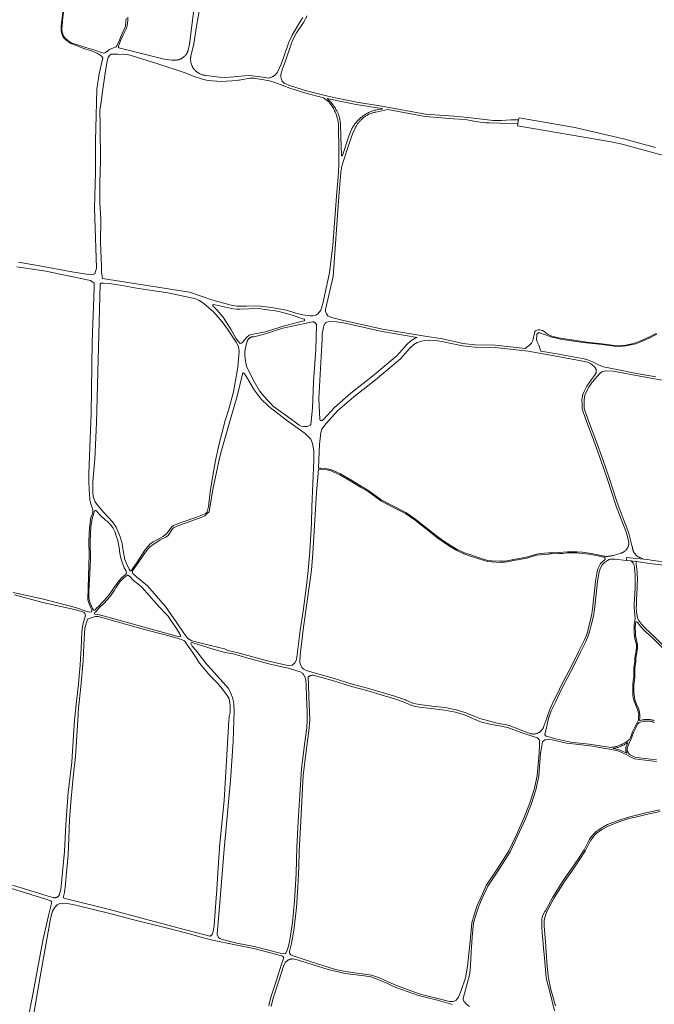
# Model space of a CAD drawing. Extents: x 146402 to 164798, y 455483 to 464134.
# Tile 15 of 256: x 153339 to 153809, y 456290 to 457018. Entities that reach past the tile are written whole.
import ezdxf

# ---------------------------------------------------------------- set-up
doc = ezdxf.new("R2010")
doc.units = 0
doc.header["$LTSCALE"] = 0.2
doc.layers.add('B-XX-VH-VERHARDING_FUNDERING_ZAND-GV', color=252, linetype='CONTINUOUS', lineweight=18)

msp = doc.modelspace()

# ---------------------------------------------------------------- linework, layer by layer
at = {"layer": 'B-XX-VH-VERHARDING_FUNDERING_ZAND-GV'}
for points in [[(153548.845, 457019.716), (153545.108, 457013.808), (153540.806, 457006.775), (153538.794, 457002.09), (153538.028, 457000), (153534.907, 456991.541), (153532.854, 456985.369), (153530.079, 456979.389), (153529.837, 456979.056), (153529.577, 456978.725), (153529.304, 456978.403), (153529.02, 456978.093), (153528.723, 456977.793), (153528.416, 456977.505), (153528.098, 456977.228), (153527.77, 456976.964), (153527.432, 456976.713), (153527.084, 456976.474), (153526.728, 456976.249), (153526.364, 456976.037), (153525.992, 456975.84), (153525.612, 456975.656), (153525.226, 456975.487), (153524.834, 456975.333), (153524.436, 456975.194), (153524.033, 456975.07), (153523.626, 456974.961), (153515.759, 456976.154), (153509.347, 456976.93), (153505.56, 456976.731), (153500.678, 456976.065), (153491.813, 456975.375), (153487.19, 456975.613), (153477.198, 456976.988), (153476.76, 456977.015), (153476.324, 456977.057), (153475.89, 456977.115), (153475.459, 456977.189), (153475.03, 456977.279), (153474.604, 456977.385), (153474.183, 456977.505), (153473.767, 456977.641), (153473.355, 456977.793), (153472.95, 456977.959), (153472.551, 456978.139), (153472.158, 456978.335), (153471.773, 456978.544), (153471.396, 456978.767), (153471.027, 456979.004), (153470.668, 456979.254), (153470.317, 456979.517), (153469.977, 456979.793), (153469.646, 456980.081), (153469.326, 456980.381), (153469.018, 456980.692), (153468.721, 456981.014), (153468.436, 456981.347), (153468.163, 456981.69), (153467.903, 456982.042), (153467.656, 456982.404), (153467.423, 456982.775), (153467.203, 456983.154), (153466.997, 456983.541), (153466.805, 456983.935), (153466.628, 456984.335), (153466.466, 456984.742), (153466.318, 456985.154), (153466.186, 456985.572), (153466.069, 456985.994), (153465.967, 456986.42), (153465.881, 456986.849), (153465.811, 456987.281), (153465.757, 456987.716), (153465.718, 456988.152), (153465.696, 456988.589), (153465.689, 456989.027), (153465.699, 456989.465), (153465.724, 456989.902), (153465.766, 456990.337), (153465.823, 456990.771), (153465.896, 456991.203), (153465.907, 456991.261), (153467.978, 457000.355), (153470.128, 457013.3), (153476.346, 457048.093)], [(153468.365, 457027.578), (153465.912, 457007.736), (153464.93, 457000), (153463.656, 456994.7), (153463.485, 456994.321), (153463.298, 456993.95), (153463.098, 456993.585), (153462.883, 456993.229), (153462.656, 456992.881), (153462.415, 456992.542), (153462.161, 456992.213), (153461.894, 456991.894), (153461.616, 456991.585), (153461.325, 456991.287), (153461.024, 456991), (153460.712, 456990.725), (153460.389, 456990.463), (153460.056, 456990.212), (153459.715, 456989.975), (153459.364, 456989.751), (153459.005, 456989.541), (153458.638, 456989.345), (153458.264, 456989.163), (153457.883, 456988.995), (153457.495, 456988.843), (153457.103, 456988.705), (153456.705, 456988.582), (153456.303, 456988.475), (153455.897, 456988.383), (153455.488, 456988.307), (153455.076, 456988.246), (153454.662, 456988.202), (153454.247, 456988.173), (153453.83, 456988.16), (153453.414, 456988.163), (153452.998, 456988.183), (153452.584, 456988.218), (153452.17, 456988.269), (153451.904, 456988.31), (153446.217, 456989.021), (153419.357, 456995.66), (153412.602, 456997.373), (153412.387, 456997.713), (153412.376, 456997.759), (153412.345, 456997.975), (153412.33, 456998.194), (153412.33, 456998.412), (153412.347, 456998.63), (153413.815, 457002.482), (153415.871, 457007.065), (153418.135, 457012.01), (153418.699, 457013.842), (153418.903, 457015.043), (153419.118, 457018.017), (153419.167, 457019.942)], [(153371.256, 457025.506), (153370.281, 457017.63), (153369.939, 457013.325), (153369.882, 457012.897), (153369.838, 457012.44), (153369.81, 457011.981), (153369.8, 457011.523), (153369.806, 457011.064), (153369.83, 457010.605), (153369.869, 457010.148), (153369.926, 457009.692), (153369.999, 457009.239), (153370.089, 457008.789), (153370.195, 457008.343), (153370.317, 457007.9), (153370.456, 457007.462), (153370.611, 457007.03), (153370.781, 457006.604), (153370.966, 457006.184), (153371.167, 457005.771), (153371.405, 457005.325), (153372.494, 457004.043), (153373.581, 457003.122), (153374.955, 457001.93), (153377.056, 457000.641), (153378.482, 457000), (153385.892, 456997.003), (153392.142, 456995.135), (153396.613, 456993.356), (153398.799, 456991.882), (153399.866, 456991.039), (153400.616, 456989.928), (153400.646, 456989.848), (153397.914, 456978.084), (153396.354, 456966.714), (153395.462, 456937.732), (153395.291, 456929.111), (153395.289, 456905.09), (153394.435, 456878.874), (153395.908, 456834.286), (153394.793, 456830.273), (153391.895, 456829.381), (153377.85, 456831.611), (153353.772, 456836.069), (153338.389, 456838.745)], [(153418.012, 457018.992), (153417.558, 457014.131), (153417.447, 457013.292), (153417.033, 457012.128), (153415.883, 457009.493), (153414.07, 457005.712), (153412.977, 457003.096), (153411.144, 456998.731), (153410.51, 456998.089), (153408.496, 456997.44), (153405.583, 456996.149), (153403.417, 456994.33), (153402.146, 456993.579), (153401.138, 456993.467), (153394.167, 456995.922), (153388.954, 456997.378), (153380.117, 457000), (153379.436, 457000.229), (153377.336, 457001.173), (153375.349, 457002.383), (153373.971, 457003.578), (153372.919, 457004.468), (153371.904, 457005.664), (153371.702, 457006.044), (153371.511, 457006.437), (153371.334, 457006.836), (153371.172, 457007.242), (153371.025, 457007.654), (153370.893, 457008.071), (153370.776, 457008.492), (153370.675, 457008.917), (153370.59, 457009.346), (153370.52, 457009.777), (153370.466, 457010.211), (153370.428, 457010.646), (153370.406, 457011.083), (153370.4, 457011.52), (153370.41, 457011.957), (153370.436, 457012.393), (153370.478, 457012.828), (153370.536, 457013.261), (153370.878, 457017.569), (153371.853, 457025.444)], [(153810.529, 456786.118), (153804.92, 456783.19), (153798.814, 456780.508), (153795.142, 456779.041), (153791.504, 456778.104), (153787.899, 456777.379), (153783.409, 456776.968), (153779.27, 456777.196), (153770.458, 456778.357), (153758.78, 456779.645), (153749.577, 456781.016), (153739.612, 456782.524), (153734.857, 456783.55), (153732.542, 456784.216), (153730.024, 456785.584), (153728.178, 456786.954), (153726.187, 456788.148), (153724.319, 456788.741), (153722.935, 456788.734), (153721.194, 456788.004), (153720.474, 456787.519), (153719.182, 456780.955), (153718.169, 456778.844), (153717.211, 456777.877), (153716.883, 456777.616), (153715.533, 456776.545), (153713.535, 456774.888), (153691.282, 456777.392), (153676.481, 456777.682), (153667.271, 456778.661), (153652.153, 456781.958), (153639.088, 456783.941), (153607.837, 456789.326), (153577.894, 456795.878), (153569.912, 456797.765), (153567.378, 456799.197), (153566.289, 456800.455), (153565.679, 456802.257), (153565.551, 456803.821), (153571.15, 456828.275), (153575.559, 456887.438), (153576.913, 456905.177), (153577.053, 456906.045), (153577.208, 456906.949), (153577.371, 456907.852), (153577.544, 456908.755), (153577.725, 456909.655), (153577.915, 456910.554), (153578.113, 456911.451), (153578.32, 456912.346), (153582.033, 456923.718), (153585.646, 456933.816), (153587.615, 456938.047), (153587.864, 456938.55), (153588.139, 456939.069), (153588.427, 456939.58), (153588.729, 456940.083), (153589.045, 456940.577), (153589.374, 456941.063), (153589.716, 456941.539), (153590.071, 456942.006), (153590.439, 456942.463), (153590.819, 456942.91), (153591.211, 456943.347), (153591.615, 456943.772), (153592.03, 456944.187), (153592.457, 456944.59), (153592.894, 456944.981), (153593.342, 456945.36), (153593.8, 456945.727), (153594.268, 456946.081), (153594.745, 456946.422), (153595.231, 456946.75), (153595.727, 456947.065), (153596.23, 456947.366), (153596.742, 456947.653), (153597.261, 456947.926), (153597.787, 456948.185), (153598.321, 456948.429), (153598.861, 456948.659), (153599.406, 456948.874), (153599.958, 456949.074), (153600.515, 456949.259), (153601.076, 456949.429), (153601.642, 456949.583), (153602.212, 456949.722), (153602.786, 456949.845), (153611.797, 456951.639), (153639.293, 456946.482), (153660.571, 456944.953), (153669.095, 456944.246), (153678.089, 456942.519), (153684.384, 456941.977), (153686.845, 456941.765), (153694.854, 456941.538), (153708.115, 456941.337), (153708.591, 456944.082), (153702.768, 456943.975), (153695.875, 456943.624), (153689.828, 456943.648), (153671.042, 456945.891), (153660.71, 456946.747), (153639.524, 456948.27), (153607.307, 456954.313), (153588.642, 456957.172), (153568.226, 456961.286), (153551.6, 456965.538), (153539.61, 456969.271), (153534.996, 456971.156), (153533.571, 456972.599), (153532.925, 456973.976), (153532.453, 456975.956), (153532.444, 456977.585), (153533.285, 456980.159), (153533.591, 456981.097), (153535.752, 456986.916), (153540.148, 457000), (153540.884, 457002.078), (153541.9, 457004.363), (153544.201, 457008.346), (153549.402, 457016.035), (153551.983, 457021.102)], [(153809.876, 456923.65), (153786.289, 456930.071), (153750.105, 456938.534), (153708.868, 456945.683), (153708.591, 456944.082), (153708.115, 456941.337), (153707.844, 456939.771), (153777.033, 456927.776), (153785.212, 456926.115), (153835.798, 456912.345)], [(153337.051, 456835.401), (153358.453, 456832.056), (153391.672, 456825.145), (153394.347, 456823.362), (153394.347, 456819.572), (153392.787, 456779.888), (153392.118, 456726.827), (153390.334, 456682.685), (153390.363, 456677.303), (153390.616, 456670.402), (153390.749, 456667.565), (153391.185, 456663.31), (153391.809, 456659.831), (153393.086, 456656.593), (153393.376, 456655.62), (153393.344, 456654.119), (153392.91, 456652.047), (153391.949, 456649.851), (153391.322, 456646.236), (153390.778, 456642.014), (153390.428, 456632.639), (153390.651, 456622.416), (153390.138, 456606.185), (153389.59, 456588.979), (153389.757, 456588.249), (153390.541, 456586.104), (153391.57, 456583.594), (153392.509, 456581.62), (153392.549, 456581.486), (153392.579, 456581.332), (153392.593, 456581.176), (153392.591, 456581.019), (153392.573, 456580.863), (153392.54, 456580.709), (153392.491, 456580.56), (153392.427, 456580.417), (153392.349, 456580.281), (153392.257, 456580.153), (153392.153, 456580.036), (153391.099, 456579.854), (153389.079, 456580.266), (153380.515, 456583.295), (153355.686, 456589.678), (153334.424, 456594.436)], [(153810.065, 456754.018), (153794.696, 456756.734), (153780.134, 456759.548), (153778.868, 456759.793), (153771.519, 456761.309), (153768.259, 456762.503), (153763.2, 456764.94), (153759.564, 456766.507), (153757.099, 456767.205), (153735.293, 456771.165), (153725.137, 456772.976), (153724.325, 456775.114), (153723.47, 456777.486), (153723.034, 456778.471), (153722.619, 456779.407), (153721.888, 456781.269), (153721.897, 456781.657), (153721.971, 456784.947), (153721.988, 456785.021), (153722.04, 456785.191), (153722.107, 456785.356), (153722.188, 456785.514), (153722.283, 456785.664), (153722.391, 456785.805), (153722.512, 456785.935), (153722.643, 456786.054), (153722.785, 456786.161), (153722.936, 456786.255), (153723.094, 456786.334), (153723.259, 456786.399), (153723.43, 456786.449), (153723.604, 456786.484), (153723.78, 456786.502), (153723.958, 456786.505), (153724.135, 456786.492), (153724.31, 456786.462), (153727.745, 456785.275), (153733.29, 456783.377), (153734.711, 456782.967), (153739.504, 456781.934), (153749.488, 456780.422), (153758.702, 456779.05), (153770.385, 456777.761), (153779.214, 456776.598), (153783.42, 456776.367), (153787.986, 456776.784), (153791.638, 456777.519), (153795.329, 456778.469), (153799.046, 456779.955), (153805.179, 456782.649), (153810.792, 456785.578)], [(153817.921, 456553.004), (153808.575, 456562.191), (153802.5, 456567.785), (153799.584, 456570.919), (153797.341, 456573.986), (153796.661, 456575.716), (153795.86, 456580.452), (153795.67, 456583.351), (153795.765, 456585.615), (153795.888, 456589.365), (153796.154, 456593.045), (153796.376, 456598.245), (153796.518, 456605.497), (153796.439, 456607.531), (153796.262, 456609.429), (153795.689, 456615.576), (153795.686, 456616.233), (153795.844, 456617.27), (153794.826, 456617.418), (153792.007, 456617.732), (153793.373, 456616.117), (153793.87, 456615.189), (153794.318, 456613.111), (153794.635, 456609.709), (153794.838, 456607.528), (153794.918, 456605.481), (153794.777, 456598.295), (153794.556, 456593.137), (153794.29, 456589.449), (153794.166, 456585.675), (153794.067, 456583.332), (153794.269, 456580.265), (153794.612, 456578.238), (153794.831, 456575.038), (153794.697, 456573.588), (153794.251, 456570.686), (153794.048, 456568.744), (153794.211, 456564.673), (153794.402, 456562.443), (153794.705, 456560.218), (153795.603, 456556.836), (153795.81, 456555.045), (153795.751, 456553.469), (153795.587, 456551.822), (153795.247, 456549.787), (153794.901, 456547.432), (153794.659, 456545.339), (153794.563, 456543.192), (153793.948, 456538.841), (153793.784, 456535.529), (153793.802, 456531.673), (153793.468, 456529.21), (153793.122, 456526.294), (153793.072, 456521.736), (153793.232, 456518.424), (153793.5, 456516.499), (153794.172, 456514.047), (153795.122, 456511.526), (153796.715, 456507.788), (153797.335, 456505.425), (153797.505, 456504.021), (153797.385, 456501.909), (153797.251, 456500.318), (153797.008, 456499.362), (153796.414, 456498.016), (153794.381, 456494.258), (153792.946, 456491.246), (153791.62, 456487.598), (153790.569, 456485.684), (153790.296, 456485.446), (153789.826, 456485.052), (153789.346, 456484.67), (153788.857, 456484.3), (153788.358, 456483.944), (153787.85, 456483.601), (153787.334, 456483.271), (153786.809, 456482.955), (153786.276, 456482.652), (153785.736, 456482.363), (153785.189, 456482.089), (153784.634, 456481.829), (153784.074, 456481.583), (153783.507, 456481.352), (153782.935, 456481.136), (153782.357, 456480.935), (153781.774, 456480.749), (153781.187, 456480.579), (153780.596, 456480.424), (153780.001, 456480.284), (153779.403, 456480.16), (153778.802, 456480.052), (153778.198, 456479.959), (153777.592, 456479.882), (153776.985, 456479.821), (153772.245, 456480.399), (153760.746, 456482.147), (153751.549, 456483.164), (153747.127, 456483.638), (153736.155, 456486.025), (153729.003, 456488.182), (153728.91, 456488.219), (153728.771, 456488.287), (153728.641, 456488.369), (153728.519, 456488.464), (153728.408, 456488.571), (153728.308, 456488.69), (153728.221, 456488.817), (153728.148, 456488.953), (153728.089, 456489.097), (153728.045, 456489.245), (153728.016, 456489.397), (153728.003, 456489.552), (153728.006, 456489.707), (153728.025, 456489.86), (153728.06, 456490.011), (153728.11, 456490.158), (153730.815, 456501.273), (153732.708, 456506.808), (153735.768, 456513.333), (153738.55, 456519.154), (153741.659, 456525.351), (153745.047, 456531.784), (153749.503, 456540.235), (153754.093, 456549.859), (153758.268, 456558.262), (153760.122, 456562.346), (153761.091, 456565.395), (153762.192, 456570.13), (153763.94, 456576.93), (153764.712, 456581.898), (153765.652, 456591.035), (153767.002, 456602.423), (153768.185, 456609.735), (153768.877, 456611.893), (153769.524, 456613.143), (153770.455, 456614.944), (153772.227, 456616.639), (153774.463, 456618.199), (153775.708, 456618.742), (153776.663, 456618.995), (153779.707, 456619.009), (153788.421, 456618.131), (153788.552, 456620.36), (153801.064, 456619.112), (153798.485, 456620.187), (153798.13, 456620.345), (153797.783, 456620.516), (153797.443, 456620.702), (153797.111, 456620.902), (153796.788, 456621.116), (153796.473, 456621.342), (153796.169, 456621.581), (153795.874, 456621.833), (153795.59, 456622.097), (153795.317, 456622.372), (153795.056, 456622.658), (153794.807, 456622.955), (153794.57, 456623.261), (153794.346, 456623.577), (153794.135, 456623.902), (153793.938, 456624.236), (153793.755, 456624.578), (153793.586, 456624.926), (153793.432, 456625.282), (153793.292, 456625.643), (153793.168, 456626.01), (153793.058, 456626.381), (153792.964, 456626.757), (153792.886, 456627.137), (153792.823, 456627.519), (153792.777, 456627.904), (153792.747, 456628.265), (153789.899, 456639.153), (153785.887, 456649.15), (153782.301, 456658.902), (153780.861, 456663.288), (153775.836, 456678.585), (153770.884, 456692.79), (153765.753, 456707.171), (153760.313, 456721.511), (153759.48, 456723.705), (153757.398, 456729.854), (153757.18, 456731.021), (153757.01, 456736.86), (153757.666, 456740.438), (153758.47, 456742.53), (153760.54, 456746.327), (153763.106, 456750.091), (153768.668, 456756.347), (153770.148, 456757.699), (153770.854, 456758.021), (153773.472, 456758.459), (153778.676, 456758.2), (153794.405, 456755.161), (153806.553, 456753.014), (153859.727, 456743.617)], [(153843.641, 456613.567), (153808.299, 456618.19), (153804.087, 456618.807), (153801.079, 456619.111), (153801.064, 456619.112), (153788.552, 456620.36), (153788.421, 456618.131), (153792.007, 456617.732), (153794.826, 456617.418), (153795.844, 456617.27), (153803.746, 456616.117), (153831.964, 456612.731)], [(153335.299, 456592.598), (153355.396, 456587.375), (153380.774, 456581.466), (153386.581, 456579.936), (153387.499, 456578.899), (153387.768, 456577.533), (153385.985, 456570.486), (153385.207, 456565.193), (153384.596, 456552.853), (153384.537, 456549.319), (153384.263, 456545.376), (153383.944, 456540.712), (153383.3, 456532.633), (153382.674, 456526.501), (153381.414, 456516.064), (153379.828, 456500), (153379.051, 456488.965), (153377.684, 456468.961), (153376.342, 456456.553), (153375.146, 456446.405), (153373.268, 456422.803), (153372.44, 456402.905), (153369.74, 456374.705), (153368.699, 456371.141), (153368.601, 456370.908), (153368.488, 456370.683), (153368.362, 456370.465), (153368.222, 456370.255), (153368.069, 456370.055), (153367.904, 456369.865), (153367.727, 456369.686), (153367.539, 456369.519), (153367.34, 456369.363), (153367.133, 456369.221), (153366.916, 456369.092), (153366.692, 456368.977), (153366.461, 456368.877), (153366.224, 456368.791), (153365.983, 456368.721), (153365.737, 456368.666), (153365.488, 456368.627), (153365.237, 456368.604), (153364.986, 456368.596), (153364.734, 456368.605), (153364.484, 456368.63), (153364.235, 456368.67), (153363.99, 456368.726), (153360.321, 456369.766), (153333.84, 456377.837)], [(153809.177, 456499.536), (153808.689, 456499.701), (153808.196, 456499.851), (153807.699, 456499.986), (153807.199, 456500.105), (153806.694, 456500.208), (153806.187, 456500.295), (153805.677, 456500.367), (153805.165, 456500.423), (153804.652, 456500.463), (153804.138, 456500.487), (153803.623, 456500.495), (153803.108, 456500.487), (153802.594, 456500.463), (153802.08, 456500.423), (153801.569, 456500.367), (153801.059, 456500.295), (153800.552, 456500.208), (153800.047, 456500.104), (153799.546, 456499.986), (153799.049, 456499.851), (153798.575, 456499.707), (153798.221, 456499.705), (153797.973, 456499.881), (153798.213, 456501.332), (153798.306, 456504.056), (153798.122, 456505.575), (153797.474, 456508.048), (153795.865, 456511.824), (153794.933, 456514.295), (153794.285, 456516.661), (153794.029, 456518.499), (153793.872, 456521.751), (153793.921, 456526.243), (153794.261, 456529.109), (153794.603, 456531.621), (153794.584, 456535.511), (153794.745, 456538.765), (153795.361, 456543.118), (153795.457, 456545.275), (153795.694, 456547.328), (153796.037, 456549.663), (153796.381, 456551.716), (153796.549, 456553.414), (153796.612, 456555.076), (153796.391, 456556.985), (153795.491, 456560.376), (153795.197, 456562.531), (153795.01, 456564.723), (153794.85, 456568.718), (153795.086, 456570.983), (153795.129, 456571.177), (153795.37, 456572.522), (153795.616, 456572.771), (153795.935, 456572.772), (153796.466, 456572.492), (153796.901, 456571.878), (153798.349, 456569.899), (153801.37, 456566.65), (153807.472, 456561.031), (153816.874, 456551.789)], [(153810.788, 456470.607), (153798.175, 456471.977), (153794.716, 456472.511), (153792.637, 456473.514), (153790.785, 456474.608), (153790.683, 456474.69), (153790.471, 456474.878), (153790.27, 456475.077), (153790.08, 456475.287), (153789.902, 456475.508), (153789.738, 456475.738), (153789.586, 456475.977), (153789.448, 456476.225), (153789.324, 456476.479), (153789.215, 456476.741), (153789.121, 456477.008), (153789.042, 456477.28), (153788.978, 456477.556), (153788.93, 456477.835), (153788.898, 456478.116), (153788.881, 456478.399), (153788.881, 456478.682), (153788.896, 456478.965), (153788.928, 456479.247), (153788.975, 456479.526), (153789.038, 456479.802), (153789.117, 456480.074), (153789.816, 456481.762), (153792.351, 456487.267), (153793.685, 456490.937), (153795.095, 456493.896), (153796.844, 456497.13), (153797.344, 456497.759), (153797.813, 456498.199), (153798.654, 456498.54), (153800.708, 456499.015), (153800.774, 456499.028), (153801.245, 456499.11), (153801.718, 456499.176), (153802.192, 456499.228), (153802.668, 456499.265), (153803.145, 456499.287), (153803.623, 456499.295), (153804.1, 456499.287), (153804.577, 456499.265), (153805.054, 456499.228), (153805.528, 456499.176), (153806.001, 456499.11), (153806.472, 456499.028), (153806.94, 456498.933), (153807.404, 456498.822), (153807.865, 456498.698), (153808.322, 456498.559), (153808.775, 456498.406), (153809.246, 456498.23)], [(153672.087, 456288.223), (153669.906, 456289.751), (153667.933, 456292.022), (153667.448, 456293.505), (153667.445, 456294.141), (153668.436, 456297.699), (153670.208, 456304.178), (153672.342, 456312.567), (153673.055, 456318.67), (153673.433, 456328.324), (153674.176, 456339.358), (153675.24, 456349.864), (153676.856, 456355.6), (153678.998, 456362.398), (153681.15, 456367.023), (153685.663, 456377.068), (153693.72, 456388.986), (153702.3, 456402.604), (153707.867, 456414.033), (153713.585, 456426.948), (153717.777, 456437.681), (153721.487, 456449.154), (153723.616, 456458.763), (153724.861, 456475.528), (153725.479, 456479.508), (153726.359, 456483.914), (153727.098, 456484.661), (153728.208, 456485.461), (153729.904, 456485.735), (153733.459, 456485.38), (153743.971, 456483.044), (153753.098, 456481.868), (153763.234, 456480.644), (153771.354, 456479.357), (153777.671, 456478.167), (153782.821, 456476.972), (153788.773, 456474.402), (153792.07, 456472.455), (153794.356, 456471.353), (153798.018, 456470.787), (153810.647, 456469.415)], [(153813.067, 456433.504), (153802.841, 456431.289), (153794.769, 456429.315), (153789.982, 456428.284), (153782.384, 456425.753), (153774.344, 456422.65), (153769.61, 456420.094), (153765.886, 456417.499), (153764.397, 456416.167), (153762.772, 456414.197), (153760.982, 456411.831), (153760.095, 456410.037), (153758.374, 456406.49), (153757.08, 456404.084), (153752.93, 456397.716), (153747.552, 456389.722), (153741.557, 456381.313), (153733.9, 456369.012), (153728.424, 456358.916), (153728.029, 456358.303), (153726.96, 456356.646), (153726.228, 456354.932), (153725.845, 456352.849), (153725.692, 456351.115), (153725.825, 456347.462), (153725.837, 456347.236), (153726.063, 456342.393), (153726.427, 456337.616), (153726.966, 456331.354), (153727.428, 456326.524), (153727.915, 456321.348), (153728.431, 456315.085), (153728.919, 456309.608), (153729.463, 456307.067), (153731.324, 456299.909), (153735.055, 456284.972)], [(153735.85, 456288.616), (153732.36, 456300.645), (153730.634, 456309.063), (153730.085, 456312.992), (153729.747, 456318.296), (153729.013, 456328.216), (153728.477, 456336.016), (153727.812, 456344.563), (153727.547, 456347.745), (153727.526, 456352.083), (153728.169, 456354.582), (153729.524, 456358.427), (153734.938, 456368.408), (153742.556, 456380.647), (153748.539, 456389.039), (153753.93, 456397.054), (153758.113, 456403.471), (153759.443, 456405.943), (153761.173, 456409.509), (153762.008, 456411.198), (153763.713, 456413.453), (153765.265, 456415.333), (153766.632, 456416.557), (153770.24, 456419.071), (153774.847, 456421.558), (153782.79, 456424.623), (153790.299, 456427.124), (153795.037, 456428.146), (153803.111, 456430.119), (153813.274, 456432.321)], [(153321.04, 456379.048), (153358.579, 456367.593), (153362.249, 456366.288), (153362.731, 456365.548), (153362.738, 456364.433), (153360.868, 456357.522), (153356.265, 456337.008), (153348.289, 456294.607), (153347.066, 456288.454), (153346.534, 456284.516), (153342.878, 456265.315), (153342.189, 456262.501), (153340.926, 456259.267), (153337.136, 456252.797)], [(153349.668, 456282.942), (153352.61, 456300.149), (153355.995, 456319.895), (153362.08, 456352.939), (153363.527, 456358.742), (153364.823, 456361.135), (153366.937, 456363.274), (153368.763, 456364.24), (153372.234, 456364.631), (153375.809, 456364.188), (153380.662, 456363.065), (153406.888, 456356.698), (153422.806, 456352.523), (153447.648, 456346.208), (153463.984, 456342.033), (153473.503, 456339.358), (153480.871, 456337.509), (153500, 456333.43), (153512.433, 456330.952), (153532.339, 456325.925), (153533.665, 456325.477), (153534.35, 456324.838), (153534.618, 456324.196), (153534.585, 456323.515), (153533.057, 456319.342), (153529.374, 456307.71), (153525.189, 456294.905), (153523.573, 456288.642)], [(153525.327, 456288.235), (153526.918, 456294.4), (153531.087, 456307.159), (153534.769, 456318.784), (153535.959, 456320.807), (153536.167, 456321.056), (153536.387, 456321.295), (153536.619, 456321.522), (153536.861, 456321.738), (153537.113, 456321.942), (153537.376, 456322.133), (153537.647, 456322.31), (153537.927, 456322.475), (153538.215, 456322.625), (153538.51, 456322.761), (153538.811, 456322.882), (153539.117, 456322.988), (153539.429, 456323.079), (153539.744, 456323.154), (153540.063, 456323.214), (153540.385, 456323.258), (153540.708, 456323.286), (153541.032, 456323.299), (153541.357, 456323.295), (153541.605, 456323.281), (153545.501, 456322.42), (153556.452, 456318.876), (153567.474, 456315.51), (153572.649, 456314.228), (153580.098, 456312.538), (153594.162, 456310.76), (153599.192, 456310.034), (153605.068, 456307.935), (153611.418, 456305.13), (153614.545, 456303.657), (153617.56, 456302.238), (153634.507, 456296.228), (153640.276, 456294.753), (153648.39, 456292.779), (153657.092, 456290.45), (153659.415, 456289.659)]]:
    msp.add_lwpolyline(points, dxfattribs=at)
for points in [[(153398.583, 456882.665), (153398.583, 456898.048), (153399.029, 456913.208), (153398.806, 456939.961), (153398.583, 456951.331), (153399.252, 456955.344), (153400.59, 456965.154), (153402.373, 456978.53), (153403.934, 456987.671), (153404.561, 456990.158), (153405.539, 456991.799), (153406.832, 456992.576), (153411.737, 456992.799), (153419.317, 456992.353), (153440.72, 456985.887), (153461.676, 456978.976), (153467.699, 456976.44), (153475.256, 456973.882), (153478.661, 456973.158), (153488.439, 456972.578), (153496.158, 456972.907), (153500.83, 456973.395), (153501.66, 456973.55), (153509.523, 456974.99), (153512.633, 456974.911), (153518.339, 456974.038), (153524.143, 456972.906), (153528.751, 456971.508), (153539.075, 456967.552), (153543.025, 456966.322), (153551.11, 456963.805), (153564.091, 456960.485), (153566.159, 456958.873), (153567.944, 456957.336), (153568.216, 456957.024), (153568.657, 456956.498), (153569.085, 456955.962), (153569.501, 456955.415), (153569.905, 456954.859), (153570.295, 456954.294), (153570.672, 456953.72), (153571.036, 456953.137), (153571.386, 456952.546), (153571.722, 456951.947), (153572.044, 456951.34), (153572.352, 456950.726), (153572.646, 456950.105), (153572.925, 456949.477), (153573.19, 456948.843), (153573.44, 456948.202), (153573.674, 456947.556), (153573.894, 456946.905), (153574.099, 456946.249), (153574.288, 456945.588), (153574.462, 456944.923), (153574.621, 456944.255), (153574.764, 456943.582), (153574.891, 456942.907), (153575.003, 456942.228), (153575.098, 456941.547), (153575.178, 456940.865), (153575.242, 456940.18), (153575.495, 456920.603), (153575.438, 456910.468), (153574.843, 456901.711), (153573.764, 456887.573), (153571.074, 456851.474), (153568.543, 456830.823), (153563.702, 456808.207), (153562.028, 456803.25), (153560.027, 456800.482), (153558.334, 456799.484), (153556.144, 456798.979), (153554.235, 456799.005), (153548.892, 456799.899), (153543.513, 456800.969), (153536.678, 456803.199), (153523.927, 456805.544), (153514.981, 456806.406), (153507.058, 456806.156), (153500, 456806.163), (153495.853, 456806.918), (153482.129, 456810.661), (153464.797, 456816.673), (153400.59, 456826.706), (153399.698, 456831.388), (153399.698, 456835.847), (153399.029, 456853.236), (153399.252, 456870.403)], [(153566.882, 456959.771), (153567.825, 456959.53), (153588.328, 456955.399), (153607.005, 456952.538), (153608.016, 456952.349), (153603.244, 456951.53), (153602.587, 456951.356), (153601.934, 456951.166), (153601.286, 456950.961), (153600.642, 456950.74), (153600.004, 456950.505), (153599.372, 456950.255), (153598.745, 456949.99), (153598.125, 456949.71), (153597.512, 456949.416), (153596.906, 456949.107), (153596.307, 456948.784), (153595.716, 456948.448), (153595.134, 456948.097), (153594.559, 456947.733), (153593.994, 456947.356), (153593.437, 456946.965), (153592.889, 456946.561), (153592.352, 456946.145), (153591.824, 456945.716), (153591.307, 456945.274), (153590.8, 456944.821), (153590.304, 456944.356), (153589.818, 456943.879), (153589.345, 456943.391), (153588.883, 456942.892), (153588.432, 456942.382), (153587.994, 456941.862), (153587.568, 456941.332), (153587.155, 456940.792), (153586.755, 456940.242), (153586.367, 456939.683), (153585.993, 456939.115), (153585.633, 456938.538), (153585.286, 456937.954), (153585.112, 456937.648), (153582.79, 456931.892), (153578.082, 456917.756), (153578.075, 456917.68), (153578.052, 456917.607), (153578.014, 456917.54), (153577.964, 456917.482), (153577.902, 456917.436), (153577.833, 456917.403), (153577.758, 456917.386), (153577.681, 456917.385), (153577.605, 456917.399), (153577.534, 456917.428), (153577.47, 456917.472), (153577.417, 456917.528), (153577.377, 456917.593), (153577.35, 456917.665), (153577.34, 456917.742), (153577.339, 456917.753), (153577.06, 456931.706), (153576.647, 456940.512), (153576.625, 456941.111), (153576.588, 456941.709), (153576.535, 456942.306), (153576.466, 456942.901), (153576.382, 456943.495), (153576.282, 456944.086), (153576.166, 456944.674), (153576.035, 456945.259), (153575.888, 456945.84), (153575.727, 456946.417), (153575.55, 456946.99), (153575.358, 456947.557), (153575.151, 456948.12), (153574.929, 456948.676), (153574.693, 456949.227), (153574.442, 456949.771), (153574.177, 456950.308), (153573.898, 456950.837), (153573.606, 456951.359), (153573.299, 456951.874), (153572.979, 456952.379), (153572.875, 456952.538), (153569.83, 456956.874)], [(153393.414, 456667.395), (153393.233, 456676.442), (153394.793, 456693.163), (153395.908, 456719.916), (153398.806, 456822.47), (153399.252, 456823.362), (153401.259, 456823.362), (153405.495, 456822.916), (153413.521, 456821.801), (153427.12, 456819.349), (153448.968, 456816.005), (153469.479, 456811.546), (153472.1, 456810.452), (153475.548, 456808.171), (153482.845, 456801.698), (153489.154, 456794.583), (153492.475, 456789.894), (153499.511, 456779.561), (153500.764, 456777.337), (153501.196, 456776.171), (153501.568, 456773.058), (153500.613, 456760.942), (153498.526, 456748.573), (153497.391, 456742.865), (153494.103, 456730.099), (153491.379, 456721.728), (153486.87, 456704.278), (153484.127, 456692.156), (153481.866, 456679.453), (153480.07, 456668.824), (153479.019, 456657.933), (153478.293, 456655.061), (153477.769, 456653.837), (153476.872, 456652.929), (153469.669, 456649.966), (153458.806, 456646.292), (153453.138, 456644.028), (153451.552, 456642.745), (153448.129, 456638.052), (153445.275, 456635.911), (153438.024, 456631.886), (153435.539, 456630.12), (153431.902, 456625.638), (153426.244, 456616.836), (153422.803, 456611.798), (153421.876, 456610.631), (153421.408, 456610.389), (153421.035, 456610.496), (153420.309, 456611.719), (153417.888, 456616.397), (153416.99, 456618.798), (153415.692, 456625.235), (153415.345, 456628.359), (153415.139, 456630.735), (153413.652, 456635.554), (153410.637, 456642.756), (153407.959, 456646.722), (153401.389, 456653.584), (153397.006, 456658.655), (153395.131, 456661.563), (153393.784, 456664.794)], [(153482.218, 456806.574), (153482.162, 456807.158), (153482.426, 456807.372), (153483.862, 456807.274), (153495.088, 456804.843), (153497.482, 456804.379), (153500, 456804.077), (153502.193, 456804.044), (153515.753, 456804.633), (153529.989, 456802.634), (153535.84, 456801.144), (153540.054, 456799.75), (153549.65, 456796.685), (153549.709, 456796.663), (153549.806, 456796.613), (153549.893, 456796.55), (153549.971, 456796.475), (153550.037, 456796.389), (153550.089, 456796.294), (153550.127, 456796.192), (153550.149, 456796.087), (153550.156, 456795.979), (153550.146, 456795.871), (153550.121, 456795.766), (153550.081, 456795.665), (153550.026, 456795.572), (153549.958, 456795.487), (153549.879, 456795.414), (153549.789, 456795.353), (153549.692, 456795.306), (153548.632, 456795.054), (153534.224, 456791.484), (153529.807, 456790.009), (153520.869, 456787.266), (153516.026, 456786.353), (153510.758, 456785.402), (153508.957, 456784.683), (153507.126, 456783.115), (153504.28, 456779.595), (153503.365, 456778.775), (153502.41, 456778.734), (153501.842, 456779.014), (153501.2, 456779.824), (153499.272, 456782.68), (153495.768, 456788.746), (153490.296, 456797.429), (153485.694, 456802.928)], [(153505.816, 456770.113), (153505.906, 456772.874), (153506.548, 456776.693), (153507.604, 456780.145), (153507.657, 456780.325), (153507.749, 456780.586), (153507.855, 456780.841), (153507.976, 456781.089), (153508.112, 456781.331), (153508.261, 456781.564), (153508.423, 456781.788), (153508.598, 456782.002), (153508.785, 456782.205), (153508.983, 456782.398), (153509.192, 456782.579), (153509.411, 456782.747), (153509.64, 456782.903), (153509.878, 456783.045), (153510.123, 456783.173), (153510.375, 456783.286), (153510.633, 456783.385), (153510.896, 456783.469), (153511.164, 456783.538), (153511.436, 456783.59), (153511.71, 456783.627), (153511.986, 456783.648), (153512.262, 456783.653), (153512.538, 456783.643), (153519.324, 456785.24), (153533.913, 456789.962), (153547.758, 456793.034), (153555.847, 456794.734), (153556.067, 456794.719), (153556.298, 456794.686), (153556.527, 456794.639), (153556.751, 456794.575), (153556.971, 456794.496), (153557.185, 456794.403), (153557.392, 456794.295), (153557.591, 456794.173), (153557.782, 456794.038), (153557.962, 456793.89), (153558.133, 456793.731), (153558.291, 456793.559), (153558.438, 456793.378), (153558.572, 456793.187), (153558.693, 456792.987), (153558.8, 456792.78), (153558.892, 456792.565), (153558.969, 456792.345), (153558.349, 456774.24), (153556.625, 456750.225), (153555.94, 456730.846), (153554.619, 456718.783), (153554.162, 456718.215), (153552.858, 456717.467), (153551.657, 456717.213), (153549.323, 456717.202), (153547.625, 456717.548), (153546.1, 456718.318), (153537.443, 456724.641), (153527.03, 456731.941), (153519.905, 456739.651), (153516.696, 456743.702), (153513.048, 456750.052), (153509.646, 456756.756), (153507.175, 456761.768), (153506.267, 456765.656)], [(153561.426, 456722.352), (153560.609, 456737.904), (153562.475, 456769.098), (153563.112, 456781.525), (153563.233, 456785.804), (153564.024, 456790.475), (153564.299, 456792.032), (153565.246, 456793.628), (153565.739, 456794.125), (153566.303, 456794.482), (153567.681, 456794.7), (153569.271, 456794.85), (153573.834, 456794.73), (153578.928, 456793.809), (153607.491, 456787.559), (153633.551, 456783.068), (153631.864, 456782.509), (153628.79, 456780.636), (153625.592, 456777.528), (153618.719, 456769.677), (153600.356, 456754.359), (153584.225, 456741.918), (153572.128, 456731.298), (153564.042, 456722.364), (153563.197, 456721.724), (153563.076, 456721.656), (153562.949, 456721.603), (153562.816, 456721.565), (153562.68, 456721.543), (153562.542, 456721.536), (153562.405, 456721.546), (153562.269, 456721.571), (153562.137, 456721.612), (153562.011, 456721.668), (153561.892, 456721.738), (153561.783, 456721.821), (153561.683, 456721.917), (153561.595, 456722.023), (153561.52, 456722.139), (153561.459, 456722.263)], [(153560.356, 456686.668), (153560.367, 456686.808), (153561.028, 456703.814), (153562.08, 456712.798), (153562.776, 456715.205), (153566.008, 456719.321), (153574.588, 456728.8), (153586.451, 456739.214), (153602.546, 456751.628), (153621.172, 456767.165), (153628.133, 456775.117), (153630.948, 456777.852), (153633.344, 456779.313), (153636.591, 456780.389), (153639.276, 456780.79), (153642.598, 456781.018), (153647.341, 456780.867), (153651.826, 456780.187), (153666.983, 456776.881), (153676.367, 456775.884), (153691.164, 456775.594), (153715.644, 456772.84), (153734.974, 456769.394), (153758.911, 456765.046), (153761.252, 456764.14), (153762.759, 456763.021), (153764.979, 456761.029), (153765.15, 456760.827), (153765.308, 456760.616), (153765.454, 456760.395), (153765.585, 456760.166), (153765.703, 456759.929), (153765.806, 456759.685), (153765.894, 456759.436), (153765.967, 456759.182), (153766.024, 456758.924), (153766.066, 456758.663), (153766.092, 456758.4), (153766.101, 456758.136), (153766.095, 456757.872), (153766.073, 456757.608), (153766.035, 456757.347), (153765.981, 456757.088), (153765.912, 456756.833), (153765.827, 456756.582), (153765.728, 456756.337), (153765.613, 456756.099), (153765.504, 456755.901), (153761.842, 456751.078), (153759.173, 456747.163), (153757.014, 456743.203), (153756.119, 456740.873), (153755.406, 456736.982), (153755.511, 456733.381), (153755.584, 456730.85), (153755.846, 456729.448), (153757.974, 456723.165), (153764.252, 456706.618), (153769.375, 456692.258), (153774.32, 456678.072), (153780.79, 456658.376), (153784.394, 456648.576), (153788.377, 456638.651), (153790.266, 456631.427), (153790.262, 456631.145), (153790.242, 456630.782), (153790.207, 456630.421), (153790.155, 456630.061), (153790.087, 456629.704), (153790.004, 456629.35), (153789.906, 456629.001), (153789.792, 456628.656), (153789.663, 456628.316), (153789.519, 456627.982), (153789.361, 456627.655), (153789.188, 456627.335), (153789.002, 456627.023), (153788.802, 456626.72), (153788.589, 456626.426), (153788.363, 456626.141), (153788.125, 456625.866), (153787.875, 456625.603), (153787.614, 456625.35), (153787.341, 456625.109), (153787.059, 456624.881), (153786.767, 456624.665), (153786.465, 456624.462), (153786.155, 456624.273), (153785.837, 456624.097), (153785.511, 456623.936), (153785.179, 456623.789), (153784.841, 456623.657), (153784.497, 456623.54), (153784.148, 456623.438), (153783.795, 456623.351), (153778.547, 456621.833), (153778.058, 456621.698), (153777.549, 456621.573), (153777.037, 456621.464), (153776.522, 456621.37), (153776.004, 456621.292), (153775.484, 456621.23), (153774.962, 456621.183), (153774.439, 456621.152), (153773.915, 456621.137), (153773.391, 456621.138), (153772.868, 456621.154), (153772.345, 456621.187), (153771.823, 456621.235), (153766.122, 456622.551), (153760.847, 456623.446), (153755.644, 456624.164), (153751.61, 456624.498), (153744.783, 456624.43), (153738.383, 456623.975), (153733.48, 456623.772), (153730.638, 456623.655), (153724.733, 456623.167), (153721.693, 456622.692), (153714.416, 456620.535), (153706.146, 456619.187), (153699.891, 456617.954), (153698.017, 456617.591), (153694.732, 456617.505), (153688.567, 456617.953), (153685.701, 456618.187), (153679.425, 456619.997), (153673.119, 456622.16), (153668.407, 456623.694), (153663.195, 456626.181), (153657.803, 456629.303), (153653.864, 456631.973), (153649.463, 456635.064), (153644.35, 456639.143), (153637.391, 456644.522), (153632.349, 456648.495), (153625.179, 456653.554), (153614.861, 456658.669), (153606.918, 456662.911), (153597.547, 456669.693), (153591.871, 456673.062), (153584.279, 456677.695), (153576.653, 456682.08), (153571.689, 456684.426), (153569.953, 456685.125), (153566.942, 456685.854), (153562.2, 456686.362)], [(153422.546, 456609.601), (153422.596, 456610.026), (153422.753, 456610.505), (153427.47, 456617.032), (153432.429, 456624.151), (153435.552, 456628.279), (153443.247, 456633.299), (153447.445, 456635.295), (153449.038, 456636.578), (153451.816, 456640.842), (153452.976, 456642.23), (153455.835, 456643.574), (153474.115, 456650.053), (153476.126, 456651.074), (153478.081, 456652.731), (153479.453, 456654.173), (153482.17, 456670.543), (153486.665, 456691.648), (153488.116, 456697.709), (153494.407, 456720.259), (153500.24, 456739.673), (153504.025, 456755.994), (153504.233, 456756.668), (153504.763, 456756.812), (153505.082, 456756.779), (153505.367, 456756.462), (153506.26, 456755.122), (153512.765, 456744.33), (153517.902, 456737.529), (153523.634, 456731.9), (153536.682, 456721.996), (153550.507, 456712.075), (153554.679, 456707.763), (153555.897, 456704.7), (153556.946, 456699.17), (153556.979, 456692.311), (153555.497, 456657.824), (153555.212, 456645.661), (153553.907, 456624.663), (153552.838, 456610.678), (153551.555, 456599.601), (153548.946, 456580.484), (153546.904, 456566.318), (153544.039, 456544.507), (153542.927, 456542.411), (153540.788, 456540.743), (153537.923, 456540.486), (153534.117, 456541.171), (153520.56, 456544.464), (153500, 456549.909), (153493.343, 456551.611), (153490.732, 456552.696), (153486.713, 456553.828), (153478.572, 456555.571), (153466.724, 456558.761), (153463.59, 456560.418), (153460.784, 456564.302), (153454.988, 456572.773), (153447.185, 456584.144), (153433.808, 456599.304), (153425.752, 456605.965), (153422.977, 456608.542)], [(153546.529, 456542.587), (153546.855, 456548.245), (153549.408, 456568.865), (153552.073, 456588.038), (153555.11, 456610.817), (153556.251, 456623.584), (153559.006, 456668.384), (153560.288, 456685.736), (153562.115, 456685.566), (153566.805, 456685.064), (153569.708, 456684.361), (153571.369, 456683.693), (153576.282, 456681.37), (153583.871, 456677.006), (153591.458, 456672.376), (153597.107, 456669.024), (153606.493, 456662.231), (153614.495, 456657.958), (153624.769, 456652.865), (153631.87, 456647.853), (153636.899, 456643.891), (153643.856, 456638.514), (153648.983, 456634.424), (153653.41, 456631.314), (153657.378, 456628.625), (153662.822, 456625.472), (153668.109, 456622.95), (153672.865, 456621.402), (153679.185, 456619.234), (153685.556, 456617.396), (153688.505, 456617.156), (153694.713, 456616.704), (153698.105, 456616.793), (153700.044, 456617.169), (153706.287, 456618.399), (153714.595, 456619.754), (153721.869, 456621.91), (153724.827, 456622.372), (153730.687, 456622.856), (153732.773, 456622.942), (153738.428, 456623.176), (153741.085, 456623.365), (153744.815, 456623.63), (153751.581, 456623.698), (153755.556, 456623.368), (153760.725, 456622.655), (153765.965, 456621.767), (153771.643, 456620.455), (153772.388, 456620.14), (153772.603, 456619.716), (153772.605, 456619.185), (153771.983, 456618.176), (153771.337, 456617.725), (153769.319, 456615.795), (153767.58, 456612.432), (153766.82, 456610.062), (153765.616, 456602.617), (153764.26, 456591.189), (153763.323, 456582.077), (153762.567, 456577.212), (153760.832, 456570.463), (153759.74, 456565.766), (153758.813, 456562.849), (153757.003, 456558.863), (153752.834, 456550.471), (153748.251, 456540.863), (153743.808, 456532.436), (153740.414, 456525.991), (153737.293, 456519.77), (153734.503, 456513.932), (153731.408, 456507.334), (153729.364, 456501.478), (153727.341, 456495.599), (153727.322, 456495.529), (153727.216, 456495.187), (153727.094, 456494.85), (153726.958, 456494.518), (153726.807, 456494.193), (153726.641, 456493.876), (153726.462, 456493.565), (153726.269, 456493.263), (153726.062, 456492.97), (153725.843, 456492.687), (153725.611, 456492.413), (153725.368, 456492.151), (153725.113, 456491.899), (153724.846, 456491.659), (153724.57, 456491.431), (153724.283, 456491.216), (153723.988, 456491.013), (153723.683, 456490.824), (153723.37, 456490.649), (153723.05, 456490.488), (153722.723, 456490.341), (153722.39, 456490.21), (153722.051, 456490.093), (153721.707, 456489.991), (153721.36, 456489.905), (153721.008, 456489.834), (153720.654, 456489.78), (153720.298, 456489.74), (153719.94, 456489.717), (153719.582, 456489.71), (153719.224, 456489.719), (153718.866, 456489.744), (153718.51, 456489.785), (153718.156, 456489.842), (153717.805, 456489.914), (153717.458, 456490.002), (153717.115, 456490.105), (153711.661, 456492.024), (153704.824, 456494.784), (153701.459, 456496.111), (153699.583, 456496.562), (153692.577, 456497.766), (153686.276, 456499.362), (153679.797, 456501.205), (153676.073, 456502.604), (153669.578, 456505.339), (153662.299, 456507.703), (153653.907, 456509.217), (153644.313, 456510.272), (153635.269, 456511.459), (153632.506, 456511.917), (153630.237, 456512.586), (153625.06, 456514.817), (153624.756, 456514.926), (153618.207, 456517.268), (153617.636, 456517.441), (153609.902, 456519.791), (153596.626, 456523.593), (153585.421, 456526.681), (153571.22, 456531.068), (153557.241, 456534.897), (153551.329, 456536.672), (153549.557, 456537.582), (153548.314, 456538.778), (153547.316, 456540.505)], [(153390.352, 456590.525), (153390.324, 456595.231), (153391.138, 456608.625), (153391.483, 456618.892), (153391.241, 456632.441), (153391.746, 456643.034), (153392.764, 456649.247), (153393.721, 456652.174), (153394.316, 456654.409), (153394.397, 456654.525), (153394.49, 456654.631), (153394.594, 456654.725), (153394.709, 456654.808), (153394.832, 456654.876), (153394.962, 456654.931), (153395.097, 456654.97), (153395.236, 456654.994), (153395.377, 456655.002), (153395.519, 456654.994), (153395.658, 456654.97), (153395.794, 456654.931), (153395.925, 456654.876), (153396.049, 456654.808), (153396.144, 456654.742), (153398.583, 456651.918), (153403.042, 456647.682), (153404.014, 456647.114), (153404.919, 456646.252), (153407.115, 456643.784), (153408.299, 456642.034), (153409.486, 456639.61), (153410.652, 456636.297), (153411.867, 456632.889), (153412.405, 456630.247), (153412.703, 456627.604), (153413.344, 456623.375), (153413.958, 456619.82), (153414.978, 456616.915), (153416.508, 456612.57), (153417.688, 456610.589), (153418.216, 456609.058), (153418.324, 456608.687), (153418.061, 456608.208), (153417.163, 456607.565), (153414.883, 456605.61), (153412.986, 456603.524), (153411.783, 456601.961), (153410.755, 456600.608), (153409.466, 456598.519), (153407.166, 456595.112), (153404.708, 456591.845), (153403.208, 456590.158), (153401.864, 456588.839), (153399.709, 456586.471), (153397.878, 456584.41), (153396.132, 456582.731), (153394.783, 456581.347), (153394.057, 456581.459), (153393.528, 456581.821), (153393.078, 456582.467), (153391.062, 456587.162)], [(153394.724, 456578.394), (153394.458, 456578.825), (153394.84, 456579.5), (153395.462, 456580.131), (153397.403, 456582.473), (153398.904, 456584.055), (153400.982, 456585.797), (153404.419, 456589.558), (153406.546, 456592.228), (153409.317, 456596.162), (153410.427, 456597.972), (153413.389, 456602.359), (153416.185, 456605.295), (153418.9, 456607.291), (153419.277, 456607.318), (153419.749, 456607.078), (153420.702, 456606.144), (153423.477, 456603.378), (153426.611, 456600.697), (153429.649, 456598.232), (153431.483, 456596.244), (153433.39, 456594.256), (153442.49, 456583.833), (153447.171, 456578.947), (153449.005, 456576.887), (153450.866, 456574.201), (153455.169, 456567.727), (153458.264, 456562.739), (153458.411, 456561.874), (153457.835, 456561.535), (153454.419, 456562.388), (153428.649, 456569.504), (153420.636, 456571.782), (153401.845, 456576.857), (153396.984, 456578.21)], [(153371.384, 456368.557), (153372.027, 456371.449), (153372.276, 456372.57), (153373.133, 456378.851), (153373.748, 456387.318), (153375.034, 456400.403), (153375.43, 456412.548), (153376.147, 456426.499), (153377.211, 456441.984), (153378.67, 456457.666), (153380.475, 456473.029), (153382.194, 456500), (153382.754, 456508.789), (153384.528, 456524.55), (153386.096, 456543.772), (153386.677, 456555.673), (153387.436, 456568.092), (153389.443, 456574.78), (153394.347, 456576.341), (153395.374, 456576.569), (153397.2, 456576.6), (153431.465, 456566.967), (153450.544, 456562.037), (153456.439, 456560.448), (153459.448, 456559.426), (153460.651, 456558.925), (153461.327, 456558.303), (153463.067, 456555.737), (153465.773, 456551.937), (153468.298, 456548.377), (153469.374, 456546.747), (153472.408, 456542.005), (153480.181, 456532.867), (153485.827, 456527.097), (153490.077, 456521.968), (153492.687, 456518.084), (153494.234, 456515.734), (153494.624, 456514.245), (153494.877, 456510.688), (153495.032, 456507.997), (153494.992, 456505.737), (153494.374, 456502.707), (153494.171, 456501.384), (153493.909, 456500), (153492.22, 456469.774), (153490.436, 456440.568), (153487.092, 456406.235), (153486.998, 456405.368), (153485.917, 456387.208), (153485.186, 456374.693), (153483.816, 456358.569), (153483.039, 456347.698), (153482.093, 456342.572), (153482.019, 456342.131), (153481.956, 456341.932), (153481.878, 456341.739), (153481.785, 456341.552), (153481.678, 456341.373), (153481.557, 456341.202), (153481.424, 456341.042), (153481.279, 456340.892), (153481.123, 456340.753), (153480.957, 456340.627), (153480.781, 456340.514), (153480.598, 456340.415), (153480.407, 456340.33), (153480.211, 456340.26), (153480.009, 456340.205), (153479.959, 456340.196), (153452.536, 456347.378), (153405.718, 456359.863), (153373.837, 456367.666)], [(153465.82, 456556.593), (153466.025, 456557.376), (153467.434, 456557.069), (153485.679, 456551.53), (153490.428, 456550.192), (153494.237, 456549.502), (153498.151, 456548.734), (153500, 456548.224), (153505.574, 456546.529), (153523.586, 456541.679), (153538.899, 456538.124), (153546.773, 456535.622), (153548.477, 456534.711), (153549.262, 456533.725), (153550.514, 456531.466), (153551.021, 456529.629), (153551.219, 456525.72), (153551.507, 456517.169), (153552.02, 456505.969), (153551.951, 456500), (153551.7, 456494.234), (153550.11, 456481.878), (153547.881, 456464.001), (153546.473, 456444.748), (153545.281, 456425.001), (153544.368, 456405.892), (153543.774, 456386.573), (153542.586, 456366.154), (153541.124, 456350.156), (153539.253, 456337.48), (153538.219, 456332.875), (153537.105, 456329.826), (153536.198, 456327.663), (153535.882, 456327.307), (153535.175, 456327.091), (153532.909, 456327.431), (153512.786, 456332.513), (153500, 456335.061), (153489.371, 456337.652), (153487.404, 456338.383), (153486.284, 456339.279), (153485.37, 456341.29), (153485.366, 456341.923), (153485.977, 456347.601), (153487.092, 456361.869), (153490.436, 456404.451), (153495.341, 456455.282), (153497.124, 456484.265), (153497.78, 456500), (153498.016, 456505.668), (153497.758, 456511.866), (153497.158, 456514.735), (153496.646, 456516.716), (153495.601, 456519.729), (153494.5, 456521.924), (153493.4, 456523.639), (153492.036, 456525.269), (153485.109, 456532.983), (153481.102, 456537.463), (153478.06, 456541.01), (153469.256, 456552.04), (153466.922, 456554.668)], [(153538.921, 456328.25), (153538.925, 456328.447), (153538.944, 456328.643), (153538.974, 456328.817), (153540.331, 456334.621), (153542.078, 456344.254), (153544.136, 456361.317), (153545.178, 456376.499), (153545.727, 456391.431), (153546.189, 456403.073), (153547.298, 456424.871), (153548.058, 456439.981), (153549.113, 456459.02), (153551.14, 456475.163), (153553.34, 456492.051), (153553.987, 456500), (153553.819, 456506.035), (153553.306, 456517.241), (153553.017, 456525.796), (153552.708, 456531.902), (153552.786, 456531.971), (153553.01, 456532.153), (153553.243, 456532.323), (153553.485, 456532.48), (153553.736, 456532.623), (153553.994, 456532.752), (153554.259, 456532.867), (153554.53, 456532.966), (153554.806, 456533.051), (153555.086, 456533.12), (153555.37, 456533.173), (153555.656, 456533.211), (153555.943, 456533.233), (153556.232, 456533.238), (153556.52, 456533.228), (153570.716, 456529.34), (153584.916, 456524.953), (153596.139, 456521.86), (153609.392, 456518.065), (153617.642, 456515.558), (153624.4, 456513.142), (153629.624, 456510.89), (153632.102, 456510.16), (153635.004, 456509.679), (153644.097, 456508.485), (153653.649, 456507.434), (153661.859, 456505.953), (153668.942, 456503.653), (153675.248, 456500.926), (153681.2, 456498.479), (153688.457, 456496.711), (153695.782, 456495.473), (153700.985, 456494.295), (153709.84, 456491.014), (153720.074, 456487.74), (153722.483, 456486.903), (153723.229, 456486.128), (153723.692, 456485.459), (153723.979, 456484.682), (153724.126, 456483.481), (153724.1, 456481.536), (153723.668, 456475.665), (153722.425, 456458.938), (153720.328, 456449.469), (153716.646, 456438.084), (153712.477, 456427.409), (153706.778, 456414.539), (153701.249, 456403.188), (153692.715, 456389.642), (153684.611, 456377.654), (153684.353, 456377.079), (153680.059, 456367.522), (153677.877, 456362.834), (153675.706, 456355.943), (153674.056, 456350.089), (153672.98, 456339.459), (153672.786, 456336.568), (153670.684, 456317.75), (153669.133, 456309.329), (153666.102, 456300.016), (153664.146, 456294.951), (153662.389, 456292.822), (153660.908, 456292.002), (153659.743, 456291.749), (153657.359, 456291.841), (153657.303, 456291.843), (153648.736, 456294.135), (153640.615, 456296.111), (153634.915, 456297.569), (153618.094, 456303.534), (153611.999, 456306.404), (153605.587, 456309.237), (153599.531, 456311.4), (153594.35, 456312.147), (153580.342, 456313.918), (153573.016, 456315.58), (153553.435, 456321.78), (153541.715, 456325.577), (153539.873, 456326.381), (153539.722, 456326.507), (153539.581, 456326.645), (153539.452, 456326.794), (153539.335, 456326.953), (153539.232, 456327.121), (153539.142, 456327.296), (153539.067, 456327.479), (153539.008, 456327.666), (153538.963, 456327.858), (153538.934, 456328.053)], [(153778.52, 456478.997), (153778.966, 456479.065), (153779.593, 456479.178), (153780.217, 456479.308), (153780.837, 456479.453), (153781.454, 456479.615), (153782.066, 456479.793), (153782.673, 456479.987), (153783.275, 456480.196), (153783.872, 456480.421), (153784.463, 456480.662), (153785.047, 456480.918), (153785.625, 456481.189), (153786.196, 456481.475), (153786.759, 456481.776), (153787.314, 456482.091), (153787.861, 456482.421), (153788.399, 456482.765), (153788.929, 456483.123), (153789.448, 456483.494), (153789.547, 456483.569), (153788.9, 456482.163), (153788.171, 456480.405), (153788.069, 456480.052), (153787.994, 456479.721), (153787.937, 456479.386), (153787.9, 456479.048), (153787.881, 456478.709), (153787.881, 456478.37), (153787.901, 456478.031), (153787.94, 456477.693), (153787.997, 456477.358), (153788.074, 456477.027), (153788.168, 456476.701), (153788.282, 456476.381), (153788.413, 456476.068), (153788.561, 456475.762), (153788.693, 456475.526), (153783.135, 456477.926)]]:
    msp.add_lwpolyline(points, close=True, dxfattribs=at)

doc.saveas('drawing.dxf')
